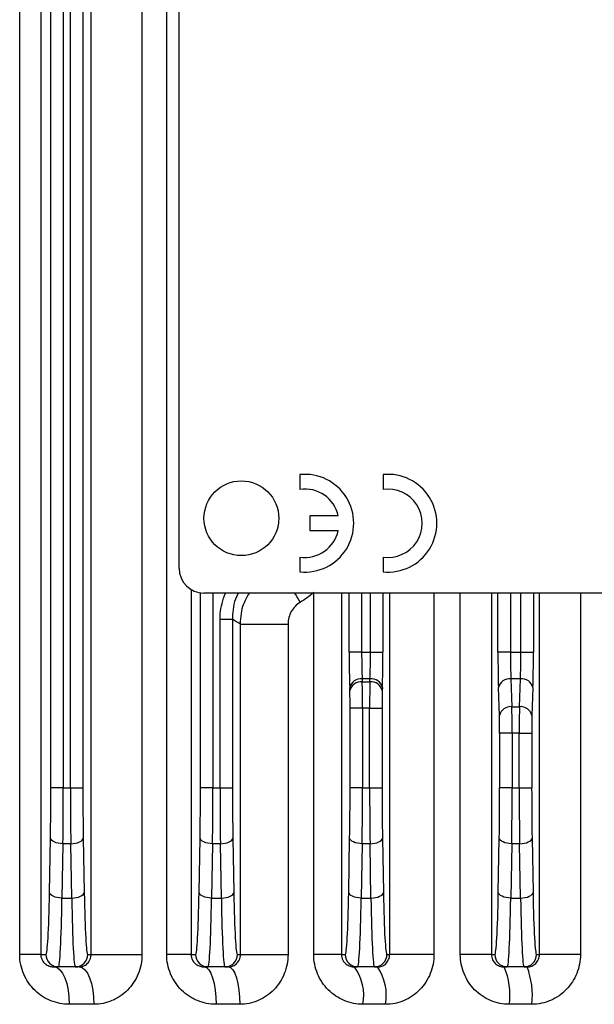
# Model space of a CAD drawing. Header units: millimetres. Extents: x -722 to 1902, y -809 to 1604.
# Tile 46 of 93: x 556 to 602, y -392 to -313. Entities that reach past the tile are written whole.
import ezdxf

# ---------------------------------------------------------------- set-up
doc = ezdxf.new("R2010")
doc.units = ezdxf.units.MM

msp = doc.modelspace()

# ---------------------------------------------------------------- linework, layer by layer
at = {"color": 7, "linetype": 'Continuous', "lineweight": 25}
for p, q in [((559.078, -258.757), (559.078, -374.396)), ((559.647, -374.396), (559.647, -258.757)), ((558.079, -374.396), (558.079, -259.831)), ((555.579, -387.757), (555.579, -261.757)), ((557.268, -261.757), (557.268, -387.757)), ((560.646, -261.571), (560.646, -374.396)), ((561.304, -387.757), (561.304, -261.757)), ((565.388, -261.757), (565.388, -387.757)), ((567.369, -387.757), (567.369, -261.757)), ((568.362, -356.757), (568.362, -300.757)), ((578.062, -349.255), (578.062, -350.44)), ((584.727, -349.255), (584.727, -350.44)), ((581.135, -352.568), (578.846, -352.568)), ((578.846, -352.568), (578.846, -353.744)), ((578.846, -353.744), (581.135, -353.744)), ((578.062, -355.872), (578.062, -357.057)), ((584.727, -355.872), (584.727, -357.057)), ((569.326, -358.467), (569.326, -387.757)), ((570.079, -374.396), (570.079, -358.736)), ((656.362, -358.757), (570.362, -358.757)), ((571.078, -358.757), (571.078, -374.396)), ((579.166, -387.757), (579.166, -358.757)), ((581.39, -358.757), (581.39, -387.757)), ((582.009, -363.514), (582.009, -358.757)), ((583.008, -358.757), (583.008, -363.514)), ((583.717, -363.514), (583.717, -358.757)), ((584.716, -358.757), (584.716, -363.514)), ((585.257, -387.757), (585.257, -358.757)), ((588.811, -358.757), (588.811, -387.757)), ((590.922, -387.757), (590.922, -358.757)), ((593.412, -358.757), (593.412, -387.757)), ((593.939, -363.514), (593.939, -358.757)), ((594.938, -358.757), (594.938, -363.514)), ((595.786, -363.514), (595.786, -358.757)), ((596.786, -358.757), (596.786, -363.514)), ((597.267, -387.757), (597.267, -358.757)), ((600.555, -358.757), (600.555, -387.757)), ((571.647, -374.396), (571.647, -360.867)), ((571.647, -360.867), (572.646, -360.867)), ((572.646, -360.867), (572.646, -374.396)), ((573.286, -387.757), (573.286, -361.243)), ((573.286, -361.243), (577.105, -361.243)), ((577.105, -361.243), (577.105, -387.757)), ((583.008, -363.514), (582.009, -363.514)), ((583.008, -363.514), (583.717, -363.514)), ((583.717, -363.514), (584.716, -363.514)), ((594.938, -363.514), (593.939, -363.514)), ((594.938, -363.514), (595.786, -363.514)), ((595.786, -363.514), (596.786, -363.514)), ((583.049, -365.635), (583.058, -365.878)), ((583.676, -365.635), (583.049, -365.635)), ((583.667, -365.878), (583.676, -365.635)), ((594.979, -365.635), (595.058, -367.878)), ((595.745, -365.635), (594.979, -365.635)), ((595.667, -367.878), (595.745, -365.635)), ((582.058, -366.585), (582.05, -366.342)), ((583.058, -365.878), (583.667, -365.878)), ((584.675, -366.342), (584.667, -366.585)), ((594.058, -368.585), (593.98, -366.342)), ((596.745, -366.342), (596.667, -368.585)), ((582.079, -374.396), (582.079, -367.999)), ((583.078, -367.999), (582.079, -367.999)), ((583.078, -367.999), (583.078, -374.396)), ((583.647, -367.999), (583.078, -367.999)), ((583.647, -374.396), (583.647, -367.999)), ((583.647, -367.999), (584.646, -367.999)), ((584.646, -367.999), (584.646, -374.396)), ((595.058, -367.878), (595.667, -367.878)), ((594.079, -374.396), (594.079, -369.999)), ((595.078, -369.999), (594.079, -369.999)), ((595.647, -369.999), (595.078, -369.999)), ((595.078, -369.999), (595.078, -374.396)), ((595.647, -374.396), (595.647, -369.999)), ((595.647, -369.999), (596.646, -369.999)), ((596.646, -369.999), (596.646, -374.396)), ((559.078, -374.396), (558.079, -374.396)), ((559.078, -374.396), (559.647, -374.396)), ((559.647, -374.396), (560.646, -374.396)), ((571.078, -374.396), (570.079, -374.396)), ((571.078, -374.396), (571.647, -374.396)), ((571.647, -374.396), (572.646, -374.396)), ((583.078, -374.396), (582.079, -374.396)), ((583.078, -374.396), (583.647, -374.396)), ((583.647, -374.396), (584.646, -374.396)), ((595.078, -374.396), (594.079, -374.396)), ((595.078, -374.396), (595.647, -374.396)), ((595.647, -374.396), (596.646, -374.396)), ((557.969, -382.782), (558.045, -378.421)), ((559.045, -378.868), (558.969, -383.229)), ((559.68, -378.868), (559.045, -378.868)), ((559.756, -383.229), (559.68, -378.868)), ((560.679, -378.421), (560.755, -382.782)), ((569.969, -382.782), (570.045, -378.421)), ((571.045, -378.868), (570.969, -383.229)), ((571.68, -378.868), (571.045, -378.868)), ((571.756, -383.229), (571.68, -378.868)), ((572.679, -378.421), (572.755, -382.782)), ((581.969, -382.782), (582.045, -378.421)), ((583.045, -378.868), (582.969, -383.229)), ((583.68, -378.868), (583.045, -378.868)), ((583.756, -383.229), (583.68, -378.868)), ((584.679, -378.421), (584.755, -382.782)), ((593.969, -382.782), (594.045, -378.421)), ((595.045, -378.868), (594.969, -383.229)), ((595.68, -378.868), (595.045, -378.868)), ((595.756, -383.229), (595.68, -378.868)), ((596.679, -378.421), (596.755, -382.782)), ((558.969, -383.229), (559.756, -383.229)), ((570.969, -383.229), (571.756, -383.229)), ((582.969, -383.229), (583.756, -383.229)), ((594.969, -383.229), (595.756, -383.229)), ((557.268, -387.757), (555.579, -387.757)), ((557.268, -387.757), (557.688, -387.757)), ((561.036, -387.757), (561.304, -387.757)), ((561.304, -387.757), (565.388, -387.757)), ((569.326, -387.757), (567.369, -387.757)), ((569.326, -387.757), (569.688, -387.757)), ((573.036, -387.757), (573.286, -387.757)), ((573.286, -387.757), (577.105, -387.757)), ((581.39, -387.757), (579.166, -387.757)), ((581.39, -387.757), (581.688, -387.757)), ((585.036, -387.757), (585.257, -387.757)), ((588.811, -387.757), (585.257, -387.757)), ((593.412, -387.757), (590.922, -387.757)), ((593.412, -387.757), (593.688, -387.757)), ((597.036, -387.757), (597.267, -387.757)), ((600.555, -387.757), (597.267, -387.757)), ((558.688, -388.757), (558.339, -388.757)), ((560.037, -388.757), (558.688, -388.757)), ((560.355, -388.757), (560.037, -388.757)), ((570.688, -388.757), (570.38, -388.757)), ((572.037, -388.757), (570.688, -388.757)), ((572.323, -388.757), (572.037, -388.757)), ((582.688, -388.757), (582.429, -388.757)), ((584.037, -388.757), (582.688, -388.757)), ((584.281, -388.757), (584.037, -388.757)), ((594.688, -388.757), (594.438, -388.757)), ((596.037, -388.757), (594.688, -388.757)), ((596.278, -388.757), (596.037, -388.757)), ((561.529, -391.757), (559.557, -391.757)), ((573.232, -391.757), (571.331, -391.757)), ((584.925, -391.757), (583.114, -391.757)), ((596.656, -391.757), (594.857, -391.757))]:
    msp.add_line(p, q, dxfattribs=at)
at = {"color": 7, "linetype": 'Continuous', "lineweight": 25, "flags": 128}
for points in [[(577.624, -358.757), (577.757, -358.967), (578.07, -359.508)], [(559.045, -378.868), (558.854, -378.857), (558.669, -378.83), (558.499, -378.788), (558.349, -378.732), (558.224, -378.665), (558.13, -378.589), (558.07, -378.506), (558.045, -378.421)], [(559.68, -378.868), (559.871, -378.857), (560.055, -378.83), (560.226, -378.788), (560.376, -378.732), (560.5, -378.665), (560.594, -378.589), (560.655, -378.506), (560.679, -378.421)], [(571.045, -378.868), (570.854, -378.857), (570.669, -378.83), (570.499, -378.788), (570.349, -378.732), (570.224, -378.665), (570.13, -378.589), (570.07, -378.506), (570.045, -378.421)], [(571.68, -378.868), (571.871, -378.857), (572.055, -378.83), (572.226, -378.788), (572.376, -378.732), (572.5, -378.665), (572.594, -378.589), (572.655, -378.506), (572.679, -378.421)], [(583.045, -378.868), (582.854, -378.857), (582.669, -378.83), (582.499, -378.788), (582.349, -378.732), (582.224, -378.665), (582.13, -378.589), (582.07, -378.506), (582.045, -378.421)], [(583.68, -378.868), (583.871, -378.857), (584.055, -378.83), (584.226, -378.788), (584.376, -378.732), (584.5, -378.665), (584.594, -378.589), (584.655, -378.506), (584.679, -378.421)], [(595.045, -378.868), (594.854, -378.857), (594.669, -378.83), (594.499, -378.788), (594.349, -378.732), (594.224, -378.665), (594.13, -378.589), (594.07, -378.506), (594.045, -378.421)], [(595.68, -378.868), (595.871, -378.857), (596.055, -378.83), (596.226, -378.788), (596.376, -378.732), (596.5, -378.665), (596.594, -378.589), (596.655, -378.506), (596.679, -378.421)], [(558.969, -383.229), (558.777, -383.218), (558.593, -383.191), (558.423, -383.149), (558.273, -383.093), (558.148, -383.026), (558.054, -382.95), (557.994, -382.867), (557.969, -382.782)], [(559.756, -383.229), (559.947, -383.218), (560.131, -383.191), (560.302, -383.149), (560.452, -383.093), (560.576, -383.026), (560.671, -382.95), (560.731, -382.867), (560.755, -382.782)], [(570.969, -383.229), (570.777, -383.218), (570.593, -383.191), (570.423, -383.149), (570.273, -383.093), (570.148, -383.026), (570.054, -382.95), (569.994, -382.867), (569.969, -382.782)], [(571.756, -383.229), (571.947, -383.218), (572.131, -383.191), (572.302, -383.149), (572.452, -383.093), (572.576, -383.026), (572.671, -382.95), (572.731, -382.867), (572.755, -382.782)], [(582.969, -383.229), (582.777, -383.218), (582.593, -383.191), (582.423, -383.149), (582.273, -383.093), (582.148, -383.026), (582.054, -382.95), (581.994, -382.867), (581.969, -382.782)], [(583.756, -383.229), (583.947, -383.218), (584.131, -383.191), (584.302, -383.149), (584.452, -383.093), (584.576, -383.026), (584.671, -382.95), (584.731, -382.867), (584.755, -382.782)], [(594.969, -383.229), (594.777, -383.218), (594.593, -383.191), (594.423, -383.149), (594.273, -383.093), (594.148, -383.026), (594.054, -382.95), (593.994, -382.867), (593.969, -382.782)], [(595.756, -383.229), (595.947, -383.218), (596.131, -383.191), (596.302, -383.149), (596.452, -383.093), (596.576, -383.026), (596.671, -382.95), (596.731, -382.867), (596.755, -382.782)], [(558.339, -388.757), (558.576, -388.814), (558.805, -388.985), (559.015, -389.262), (559.2, -389.635), (559.352, -390.09), (559.464, -390.609), (559.533, -391.171), (559.557, -391.757)], [(560.355, -388.757), (560.584, -388.814), (560.805, -388.985), (561.008, -389.262), (561.185, -389.635), (561.331, -390.09), (561.44, -390.609), (561.507, -391.171), (561.529, -391.757)], [(570.38, -388.757), (570.565, -388.814), (570.744, -388.985), (570.908, -389.262), (571.053, -389.635), (571.171, -390.09), (571.259, -390.609), (571.313, -391.171), (571.331, -391.757)], [(572.323, -388.757), (572.5, -388.814), (572.671, -388.985), (572.828, -389.262), (572.965, -389.635), (573.078, -390.09), (573.162, -390.609), (573.214, -391.171), (573.232, -391.757)]]:
    msp.add_lwpolyline(points, dxfattribs=at)
at = {"color": 7, "linetype": 'Continuous', "lineweight": 25}
msp.add_circle((573.362, -352.757), 3, dxfattribs=at)
for centre, radius, start, end in [((578.454, -353.156), 3.92, 264.26083, 95.73917), ((585.119, -353.156), 3.92, 264.26083, 95.73917), ((578.454, -353.156), 2.744, 12.37363, 98.21321), ((585.119, -353.156), 2.744, 261.78679, 98.21321), ((578.454, -353.156), 2.744, 261.78679, 347.62637), ((570.362, -356.757), 2, 180, 270), ((582.946, -366.55), 0.92, 83.59461, 166.96709), ((583.778, -366.55), 0.92, 13.03291, 96.40539), ((594.877, -366.55), 0.92, 83.59461, 166.96709), ((595.848, -366.55), 0.92, 13.03291, 96.40539), ((582.955, -366.793), 0.92, 83.59461, 166.96709), ((583.77, -366.793), 0.92, 13.03291, 96.40539), ((594.955, -368.793), 0.92, 83.59461, 166.96709), ((595.77, -368.793), 0.92, 13.03291, 96.40539), ((558.688, -387.757), 1, 179.98255, 269.98254), ((560.037, -387.757), 1, 270.01746, 0.01745), ((570.688, -387.757), 1, 179.98255, 269.98254), ((572.037, -387.757), 1, 270.01746, 0.01745), ((582.688, -387.757), 1, 179.98255, 269.98254), ((584.037, -387.757), 1, 270.01746, 0.01745), ((594.688, -387.757), 1, 179.98255, 269.98254), ((596.037, -387.757), 1, 270.01746, 0.01745), ((579.315, -391.046), 3.865, 349.40064, 36.31853), ((580.947, -391.041), 4.041, 349.80267, 34.42395), ((589.173, -391.021), 5.732, 352.62867, 23.27268), ((590.424, -391.019), 6.276, 353.24588, 21.12636)]:
    msp.add_arc(centre, radius, start, end, dxfattribs=at)
for centre, major_axis, ratio, start_param, end_param in [((582.148, -363.514), (0, 4), 0.034921, 1.570796, 2.356194), ((583.148, -363.514), (0, 3), 0.046561, 1.570796, 2.356194), ((583.577, -363.514), (0, 3), 0.046561, 3.926991, 4.712389), ((584.576, -363.514), (0, 4), 0.034921, 3.926991, 4.712389), ((594.079, -363.514), (0, 4), 0.034921, 1.570796, 2.356194), ((595.078, -363.514), (0, 3), 0.046561, 1.570796, 2.356194), ((595.647, -363.514), (0, 3), 0.046561, 3.926991, 4.712389), ((596.646, -363.514), (0, 4), 0.034921, 3.926991, 4.712389), ((583.008, -367.999), (0, 3), 0.023281, 4.712389, 5.497787), ((583.717, -367.999), (0, 3), 0.023281, 0.785398, 1.570796), ((582.009, -367.999), (0, 2), 0.034921, 4.712389, 5.497787), ((584.716, -367.999), (0, 2), 0.034921, 0.785398, 1.570796), ((595.008, -369.999), (0, 3), 0.023281, 4.712389, 5.497787), ((595.717, -369.999), (0, 3), 0.023281, 0.785398, 1.570796), ((594.009, -369.999), (0, 2), 0.034921, 4.712389, 5.497787), ((596.716, -369.999), (0, 2), 0.034921, 0.785398, 1.570796), ((557.764, -374.396), (0, 9), 0.034921, 4.248741, 4.712389), ((558.764, -374.396), (0, 10), 0.031429, 4.248741, 4.712389), ((559.961, -374.396), (0, 10), 0.031429, 1.570796, 2.034444), ((560.96, -374.396), (0, 9), 0.034921, 1.570796, 2.034444), ((569.764, -374.396), (0, 9), 0.034921, 4.248741, 4.712389), ((570.764, -374.396), (0, 10), 0.031429, 4.248741, 4.712389), ((571.961, -374.396), (0, 10), 0.031429, 1.570796, 2.034444), ((572.96, -374.396), (0, 9), 0.034921, 1.570796, 2.034444), ((581.764, -374.396), (0, 9), 0.034921, 4.248741, 4.712389), ((582.764, -374.396), (0, 10), 0.031429, 4.248741, 4.712389), ((583.961, -374.396), (0, 10), 0.031429, 1.570796, 2.034444), ((584.96, -374.396), (0, 9), 0.034921, 1.570796, 2.034444), ((593.764, -374.396), (0, 9), 0.034921, 4.248741, 4.712389), ((594.764, -374.396), (0, 10), 0.031429, 4.248741, 4.712389), ((595.961, -374.396), (0, 10), 0.031429, 1.570796, 2.034444), ((596.96, -374.396), (0, 9), 0.034921, 1.570796, 2.034444), ((557.688, -378.757), (0, 9), 0.034921, 3.141593, 4.248741), ((561.036, -378.757), (0, 9), 0.034921, 2.034444, 3.141593), ((569.688, -378.757), (0, 9), 0.034921, 3.141593, 4.248741), ((573.036, -378.757), (0, 9), 0.034921, 2.034444, 3.141593), ((581.688, -378.757), (0, 9), 0.034921, 3.141593, 4.248741), ((585.036, -378.757), (0, 9), 0.034921, 2.034444, 3.141593), ((593.688, -378.757), (0, 9), 0.034921, 3.141593, 4.248741), ((597.036, -378.757), (0, 9), 0.034921, 2.034444, 3.141593), ((558.688, -378.757), (0, 10), 0.031429, 3.141593, 4.248741), ((560.037, -378.757), (0, 10), 0.031429, 2.034444, 3.141593), ((570.688, -378.757), (0, 10), 0.031429, 3.141593, 4.248741), ((572.037, -378.757), (0, 10), 0.031429, 2.034444, 3.141593), ((582.688, -378.757), (0, 10), 0.031429, 3.141593, 4.248741), ((584.037, -378.757), (0, 10), 0.031429, 2.034444, 3.141593), ((594.688, -378.757), (0, 10), 0.031429, 3.141593, 4.248741), ((596.037, -378.757), (0, 10), 0.031429, 2.034444, 3.141593)]:
    msp.add_ellipse(centre, major_axis=major_axis, ratio=ratio, start_param=start_param, end_param=end_param, dxfattribs=at)
for points, knots in [([(571.647, -360.867), (571.649, -360.72), (571.66, -359.999), (571.891, -359.308), (572.075, -358.757)], [0, 0, 0, 0, 0.202826, 1, 1, 1, 1]), ([(573.137, -358.757), (573.111, -358.795), (572.773, -359.298), (572.67, -360.067), (572.65, -360.745), (572.646, -360.867)], [0, 0, 0, 0, 0.063636, 0.832611, 1, 1, 1, 1]), ([(573.286, -361.243), (573.323, -360.684), (573.382, -359.791), (573.846, -359.038), (574.02, -358.757)], [0, 0, 0, 0, 0.626834, 1, 1, 1, 1]), ([(578.07, -359.508), (577.923, -359.597), (577.789, -359.704), (577.552, -359.951), (577.448, -360.092), (577.28, -360.393), (577.214, -360.557), (577.127, -360.894), (577.105, -361.067), (577.105, -361.243)], [0, 0, 0, 0, 0.25, 0.25, 0.5, 0.5, 0.75, 0.75, 1, 1, 1, 1]), ([(573.286, -361.243), (573.194, -361.191), (573.103, -361.138), (573.011, -361.084), (572.889, -361.012), (572.768, -360.94), (572.646, -360.867)], [0.0038899, 0.0038899, 0.0038899, 0.0038899, 0.01175269, 0.01175269, 0.01175269, 0.0222164, 0.0222164, 0.0222164, 0.0222164]), ([(559.557, -391.757), (559.051, -391.757), (558.56, -391.662), (557.851, -391.379), (557.626, -391.263), (557.199, -390.988), (556.996, -390.829), (556.619, -390.466), (556.449, -390.267), (556.148, -389.836), (556.016, -389.6), (555.801, -389.103), (555.719, -388.845), (555.608, -388.312), (555.579, -388.034), (555.579, -387.757)], [0, 0, 0, 0, 0.25, 0.25, 0.375, 0.375, 0.5, 0.5, 0.625, 0.625, 0.75, 0.75, 0.875, 0.875, 1, 1, 1, 1]), ([(557.268, -387.757), (557.268, -387.869), (557.29, -387.976), (557.352, -388.154), (557.392, -388.228), (557.518, -388.414), (557.614, -388.501), (557.812, -388.634), (557.915, -388.68), (558.124, -388.742), (558.231, -388.757), (558.339, -388.757)], [0, 0, 0, 0, 0.125, 0.125, 0.25, 0.25, 0.5, 0.5, 0.75, 0.75, 1, 1, 1, 1]), ([(560.355, -388.757), (560.451, -388.757), (560.548, -388.742), (560.74, -388.676), (560.836, -388.627), (560.974, -388.517), (561.018, -388.475), (561.103, -388.375), (561.144, -388.317), (561.215, -388.186), (561.246, -388.111), (561.291, -387.943), (561.304, -387.851), (561.304, -387.757)], [0, 0, 0, 0, 0.25, 0.25, 0.5, 0.5, 0.625, 0.625, 0.75, 0.75, 0.875, 0.875, 1, 1, 1, 1]), ([(565.388, -387.757), (565.388, -388.026), (565.362, -388.291), (565.26, -388.813), (565.183, -389.071), (564.983, -389.56), (564.861, -389.792), (564.573, -390.23), (564.408, -390.433), (564.048, -390.798), (563.85, -390.963), (563.428, -391.248), (563.208, -391.367), (562.748, -391.56), (562.507, -391.634), (562.022, -391.732), (561.777, -391.757), (561.529, -391.757)], [0, 0, 0, 0, 0.125, 0.125, 0.25, 0.25, 0.375, 0.375, 0.5, 0.5, 0.625, 0.625, 0.75, 0.75, 0.875, 0.875, 1, 1, 1, 1]), ([(571.331, -391.757), (571.075, -391.757), (570.822, -391.732), (570.326, -391.634), (570.08, -391.561), (569.605, -391.366), (569.379, -391.247), (568.952, -390.965), (568.748, -390.801), (568.377, -390.435), (568.211, -390.236), (567.917, -389.803), (567.788, -389.566), (567.582, -389.078), (567.503, -388.824), (567.396, -388.299), (567.369, -388.028), (567.369, -387.757)], [0, 0, 0, 0, 0.125, 0.125, 0.25, 0.25, 0.375, 0.375, 0.5, 0.5, 0.625, 0.625, 0.75, 0.75, 0.875, 0.875, 1, 1, 1, 1]), ([(569.326, -387.757), (569.326, -387.854), (569.341, -387.948), (569.392, -388.115), (569.427, -388.191), (569.545, -388.385), (569.639, -388.477), (569.838, -388.622), (569.942, -388.673), (570.158, -388.74), (570.268, -388.757), (570.38, -388.757)], [0, 0, 0, 0, 0.125, 0.125, 0.25, 0.25, 0.5, 0.5, 0.75, 0.75, 1, 1, 1, 1]), ([(572.323, -388.757), (572.427, -388.757), (572.532, -388.739), (572.739, -388.665), (572.841, -388.608), (573.029, -388.448), (573.116, -388.342), (573.244, -388.081), (573.286, -387.921), (573.286, -387.757)], [0, 0, 0, 0, 0.25, 0.25, 0.5, 0.5, 0.75, 0.75, 1, 1, 1, 1]), ([(577.105, -387.757), (577.105, -388.022), (577.079, -388.284), (576.98, -388.797), (576.904, -389.053), (576.708, -389.538), (576.588, -389.769), (576.305, -390.205), (576.14, -390.41), (575.782, -390.778), (575.586, -390.943), (575.161, -391.235), (574.938, -391.356), (574.474, -391.554), (574.23, -391.63), (573.735, -391.731), (573.485, -391.757), (573.232, -391.757)], [0, 0, 0, 0, 0.125, 0.125, 0.25, 0.25, 0.375, 0.375, 0.5, 0.5, 0.625, 0.625, 0.75, 0.75, 0.875, 0.875, 1, 1, 1, 1]), ([(583.114, -391.757), (582.855, -391.757), (582.6, -391.731), (582.099, -391.631), (581.85, -391.555), (581.374, -391.356), (581.148, -391.235), (580.72, -390.948), (580.517, -390.78), (580.151, -390.413), (579.987, -390.212), (579.697, -389.778), (579.572, -389.543), (579.372, -389.06), (579.296, -388.809), (579.192, -388.288), (579.166, -388.023), (579.166, -387.757)], [0, 0, 0, 0, 0.125, 0.125, 0.25, 0.25, 0.375, 0.375, 0.5, 0.5, 0.625, 0.625, 0.75, 0.75, 0.875, 0.875, 1, 1, 1, 1]), ([(581.39, -387.757), (581.39, -387.841), (581.401, -387.925), (581.442, -388.08), (581.471, -388.151), (581.577, -388.347), (581.667, -388.447), (581.866, -388.606), (581.973, -388.662), (582.197, -388.738), (582.312, -388.757), (582.429, -388.757)], [0, 0, 0, 0, 0.125, 0.125, 0.25, 0.25, 0.5, 0.5, 0.75, 0.75, 1, 1, 1, 1]), ([(584.281, -388.757), (584.395, -388.757), (584.511, -388.736), (584.733, -388.651), (584.841, -388.586), (585.029, -388.411), (585.111, -388.301), (585.196, -388.11), (585.219, -388.041), (585.249, -387.901), (585.257, -387.83), (585.257, -387.757)], [0, 0, 0, 0, 0.25, 0.25, 0.5, 0.5, 0.75, 0.75, 0.875, 0.875, 1, 1, 1, 1]), ([(588.811, -387.757), (588.811, -388.02), (588.786, -388.278), (588.688, -388.788), (588.614, -389.041), (588.42, -389.524), (588.301, -389.754), (588.02, -390.188), (587.857, -390.394), (587.499, -390.764), (587.303, -390.93), (586.878, -391.224), (586.652, -391.349), (586.184, -391.55), (585.938, -391.627), (585.436, -391.731), (585.182, -391.757), (584.925, -391.757)], [0, 0, 0, 0, 0.125, 0.125, 0.25, 0.25, 0.375, 0.375, 0.5, 0.5, 0.625, 0.625, 0.75, 0.75, 0.875, 0.875, 1, 1, 1, 1]), ([(594.857, -391.757), (594.596, -391.757), (594.34, -391.731), (593.836, -391.628), (593.585, -391.551), (593.108, -391.349), (592.882, -391.226), (592.455, -390.936), (592.253, -390.767), (591.89, -390.397), (591.728, -390.196), (591.442, -389.761), (591.319, -389.528), (591.026, -388.807), (590.922, -388.284), (590.922, -387.757)], [0, 0, 0, 0, 0.125, 0.125, 0.25, 0.25, 0.375, 0.375, 0.5, 0.5, 0.625, 0.625, 0.75, 0.75, 1, 1, 1, 1]), ([(593.412, -387.757), (593.412, -387.907), (593.448, -388.053), (593.538, -388.242), (593.575, -388.302), (593.657, -388.409), (593.702, -388.456), (593.849, -388.585), (593.958, -388.649), (594.192, -388.735), (594.313, -388.757), (594.438, -388.757)], [0, 0, 0, 0, 0.25, 0.25, 0.375, 0.375, 0.5, 0.5, 0.75, 0.75, 1, 1, 1, 1]), ([(596.278, -388.757), (596.403, -388.757), (596.529, -388.732), (596.764, -388.637), (596.874, -388.565), (597.06, -388.382), (597.136, -388.271), (597.24, -388.025), (597.267, -387.892), (597.267, -387.757)], [0, 0, 0, 0, 0.25, 0.25, 0.5, 0.5, 0.75, 0.75, 1, 1, 1, 1]), ([(600.555, -387.757), (600.555, -388.018), (600.53, -388.276), (600.433, -388.782), (600.359, -389.034), (600.167, -389.516), (600.048, -389.745), (599.769, -390.179), (599.605, -390.386), (599.247, -390.756), (599.052, -390.923), (598.626, -391.219), (598.398, -391.345), (597.927, -391.547), (597.68, -391.625), (597.173, -391.73), (596.916, -391.757), (596.656, -391.757)], [0, 0, 0, 0, 0.125, 0.125, 0.25, 0.25, 0.375, 0.375, 0.5, 0.5, 0.625, 0.625, 0.75, 0.75, 0.875, 0.875, 1, 1, 1, 1])]:
    msp.add_open_spline(points, degree=3, knots=knots, dxfattribs=at)
msp.add_open_spline([(579.166, -358.707), (578.825, -359.005), (578.46, -359.273), (578.07, -359.508)], degree=3, dxfattribs=at)

doc.saveas('drawing.dxf')
